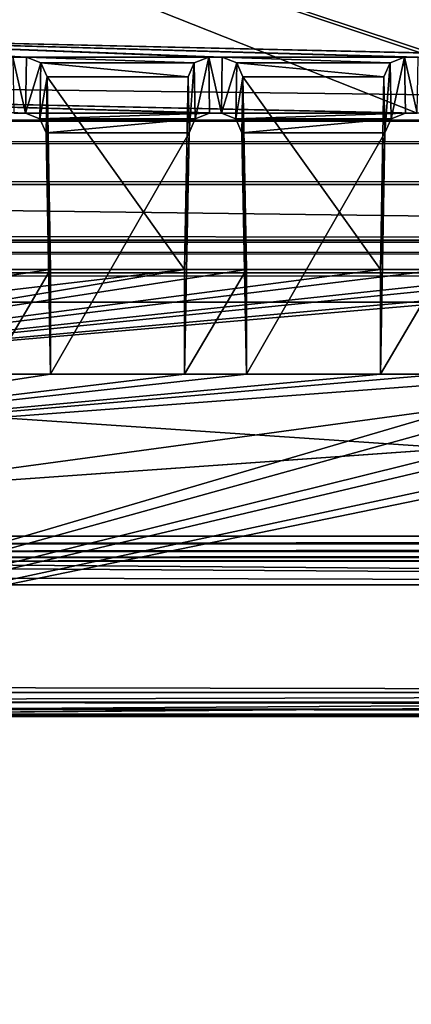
# Model space of a CAD drawing. Header units: metres. Extents: x -900 to 900, y -400 to 400.
# Tile 100 of 253: x -61 to -52, y -358 to -334. Entities that reach past the tile are written whole.
import ezdxf

# ---------------------------------------------------------------- set-up
doc = ezdxf.new("R2010")
doc.units = ezdxf.units.M

msp = doc.modelspace()

# ---------------------------------------------------------------- linework, layer by layer
at = {"layer": 'top'}
for points in [[(-666.448914, -328.81955, -84.922707), (-699.821045, -336.912384, -33.767075), (-0.734328, -336.912384, -33.767075)], [(-0.734328, -328.819641, -84.922119), (-666.448914, -328.81955, -84.922707), (-0.734328, -336.912384, -33.767075)], [(-0.734328, -339.873474, -34.248688), (-699.821045, -339.873474, -34.248688), (-665.332031, -331.521759, -87.090416)], [(-0.734328, -331.785187, -85.375465), (-0.734328, -339.873474, -34.248688), (-665.332031, -331.521759, -87.090416)], [(-699.821045, -336.912384, -33.767075), (-699.821045, -337.267792, -32.492775), (-0.734328, -336.912384, -33.767075)], [(-699.821045, -337.267792, -32.492775), (-0.734328, -337.447784, -32.089329), (-0.734328, -336.912384, -33.767075)], [(-699.821045, -337.267792, -32.492775), (-699.821045, -337.89444, -31.327679), (-0.734328, -337.447784, -32.089329)], [(-699.821045, -337.89444, -31.327679), (-0.734328, -338.448273, -30.640034), (-0.734328, -337.447784, -32.089329)], [(-699.821045, -337.89444, -31.327679), (-699.821045, -338.761719, -30.328711), (-0.734328, -338.448273, -30.640034)], [(-699.821045, -338.761719, -30.328711), (-0.734328, -339.827301, -29.544678), (-0.734328, -338.448273, -30.640034)], [(-699.821045, -338.761719, -30.328711), (-699.821045, -339.827301, -29.544678), (-0.734328, -339.827301, -29.544678)], [(-699.821045, -339.827301, -29.544678), (-700.734314, -389.60788, -0.803848), (-0.734328, -389.60788, -0.803848)], [(-0.734328, -339.827301, -29.544678), (-699.821045, -339.827301, -29.544678), (-0.734328, -389.60788, -0.803848)], [(-699.821045, -340.363281, -33.032032), (-699.821045, -339.873474, -34.248688), (-0.734328, -340.140503, -33.411907)], [(-0.734328, -340.140503, -33.411907), (-699.821045, -339.873474, -34.248688), (-0.734328, -339.873474, -34.248688)], [(-0.734328, -340.639496, -32.689068), (-699.821045, -340.363281, -33.032032), (-0.734328, -340.140503, -33.411907)], [(-699.821045, -341.327301, -32.142754), (-699.821045, -340.363281, -33.032032), (-0.734328, -340.639496, -32.689068)], [(-0.734328, -341.327301, -32.142754), (-699.821045, -341.327301, -32.142754), (-0.734328, -340.639496, -32.689068)], [(-699.821045, -341.327301, -32.142754), (-0.734328, -341.327301, -32.142754), (-700.734314, -391.111328, -3.399924)], [(-700.734314, -391.111328, -3.399924), (-0.734328, -341.327301, -32.142754), (-0.734328, -391.111328, -3.399924)]]:
    msp.add_3dface(points, dxfattribs=at)
at = {"layer": 'top012'}
for points in [[(-4.511227, -334.839722, -96.768417), (-4.269755, -334.839722, -96.768417), (-75.652283, -325.767609, -94.271553)], [(-4.269755, -334.839722, -96.768417), (3.500281, -334.839722, -96.768417), (-75.652283, -325.767609, -94.271553)], [(-75.652283, -325.767609, -94.271553), (3.500281, -334.839722, -96.768417), (74.882805, -325.767609, -94.271553)], [(-70.516701, -334.839722, -96.768417), (-46.727859, -335.384583, -96.918381), (-75.652283, -325.767609, -94.271553)], [(-75.652283, -325.767609, -94.271553), (-46.727859, -335.384583, -96.918381), (-42.303967, -335.384583, -96.918381)], [(-42.303967, -335.384583, -96.918381), (-41.973759, -335.384583, -96.918381), (-75.652283, -325.767609, -94.271553)], [(-41.973759, -335.384583, -96.918381), (-37.549866, -335.384583, -96.918381), (-75.652283, -325.767609, -94.271553)], [(-75.652283, -325.767609, -94.271553), (-37.549866, -335.384583, -96.918381), (-37.219658, -335.384583, -96.918381)], [(-37.219658, -335.384583, -96.918381), (-32.795769, -335.384583, -96.918381), (-75.652283, -325.767609, -94.271553)], [(-32.795769, -335.384583, -96.918381), (-32.465557, -335.384583, -96.918381), (-75.652283, -325.767609, -94.271553)], [(-75.652283, -325.767609, -94.271553), (-32.465557, -335.384583, -96.918381), (-28.041668, -335.384583, -96.918381)], [(-75.652283, -325.767609, -94.271553), (-28.041668, -335.384583, -96.918381), (-4.752698, -334.839722, -96.768417)], [(-4.752698, -334.839722, -96.768417), (-4.511227, -334.839722, -96.768417), (-75.652283, -325.767609, -94.271553)], [(74.90625, -327.17569, -84.722496), (-4.249574, -336.33374, -87.590385), (-75.675728, -327.17569, -84.722496)], [(-4.249574, -336.33374, -87.590385), (-4.491045, -336.33374, -87.590385), (-75.675728, -327.17569, -84.722496)], [(-75.675728, -327.17569, -84.722496), (-4.491045, -336.33374, -87.590385), (-4.732517, -336.33374, -87.590385)], [(-4.732517, -336.33374, -87.590385), (-27.734051, -336.741272, -87.718002), (-75.675728, -327.17569, -84.722496)], [(-27.734051, -336.741272, -87.718002), (-28.019075, -336.741272, -87.718002), (-75.675728, -327.17569, -84.722496)], [(-75.675728, -327.17569, -84.722496), (-28.019075, -336.741272, -87.718002), (-32.488152, -336.741272, -87.718002)], [(-32.488152, -336.741272, -87.718002), (-32.773174, -336.741272, -87.718002), (-75.675728, -327.17569, -84.722496)], [(-32.773174, -336.741272, -87.718002), (-37.242252, -336.741272, -87.718002), (-75.675728, -327.17569, -84.722496)], [(-75.675728, -327.17569, -84.722496), (-37.242252, -336.741272, -87.718002), (-37.527275, -336.741272, -87.718002)], [(-37.527275, -336.741272, -87.718002), (-41.996349, -336.741272, -87.718002), (-75.675728, -327.17569, -84.722496)], [(-41.996349, -336.741272, -87.718002), (-42.281376, -336.741272, -87.718002), (-75.675728, -327.17569, -84.722496)], [(-75.675728, -327.17569, -84.722496), (-42.281376, -336.741272, -87.718002), (-46.75045, -336.741272, -87.718002)], [(-46.75045, -336.741272, -87.718002), (-47.035477, -336.741272, -87.718002), (-75.675728, -327.17569, -84.722496)], [(-47.035477, -336.741272, -87.718002), (-51.504551, -336.741272, -87.718002), (-75.675728, -327.17569, -84.722496)], [(-75.675728, -327.17569, -84.722496), (-51.504551, -336.741272, -87.718002), (-70.53688, -336.33374, -87.590385)], [(-73.521225, -347.001709, -103.007545), (-73.882248, -327.106323, -97.531837), (73.11277, -327.106323, -97.531837)], [(72.751755, -347.001709, -103.007545), (-73.521225, -347.001709, -103.007545), (73.11277, -327.106323, -97.531837)], [(73.137299, -329.321228, -82.511246), (-73.906776, -329.321228, -82.511246), (72.741257, -351.030212, -89.309532)], [(-73.906776, -329.321228, -82.511246), (-73.510727, -351.030212, -89.309532), (72.741257, -351.030212, -89.309532)], [(-61.320366, -335.384583, -96.918381), (-60.990158, -335.384583, -96.918381), (-70.516701, -334.839722, -96.768417)], [(-60.990158, -335.384583, -96.918381), (-56.566269, -335.384583, -96.918381), (-70.516701, -334.839722, -96.768417)], [(-70.516701, -334.839722, -96.768417), (-56.566269, -335.384583, -96.918381), (-56.236057, -335.384583, -96.918381)], [(-56.236057, -335.384583, -96.918381), (-51.812168, -335.384583, -96.918381), (-70.516701, -334.839722, -96.768417)], [(-51.812168, -335.384583, -96.918381), (-51.48196, -335.384583, -96.918381), (-70.516701, -334.839722, -96.768417)], [(-70.516701, -334.839722, -96.768417), (-51.48196, -335.384583, -96.918381), (-47.058067, -335.384583, -96.918381)], [(-47.058067, -335.384583, -96.918381), (-46.727859, -335.384583, -96.918381), (-70.516701, -334.839722, -96.768417)], [(-61.297775, -336.741272, -87.718002), (-61.012753, -336.741272, -87.718002), (-61.320366, -335.384583, -96.918381)], [(-61.012753, -336.741272, -87.718002), (-60.990158, -335.384583, -96.918381), (-61.320366, -335.384583, -96.918381)], [(-60.639629, -335.523895, -96.956726), (-60.990158, -335.384583, -96.918381), (-61.012753, -336.741272, -87.718002)], [(-60.662209, -336.879822, -87.761391), (-60.639629, -335.523895, -96.956726), (-61.012753, -336.741272, -87.718002)], [(-56.566269, -335.384583, -96.918381), (-60.990158, -335.384583, -96.918381), (-56.916798, -335.523895, -96.956726)], [(-60.990158, -335.384583, -96.918381), (-60.639629, -335.523895, -96.956726), (-56.916798, -335.523895, -96.956726)], [(-60.490086, -335.861908, -97.049751), (-60.639629, -335.523895, -96.956726), (-60.662209, -336.879822, -87.761391)], [(-56.916798, -335.523895, -96.956726), (-60.639629, -335.523895, -96.956726), (-57.066341, -335.861908, -97.049751)], [(-60.639629, -335.523895, -96.956726), (-60.490086, -335.861908, -97.049751), (-57.066341, -335.861908, -97.049751)], [(-57.066341, -335.861908, -97.049751), (-57.043793, -337.216003, -87.866669), (-56.916798, -335.523895, -96.956726)], [(-57.043793, -337.216003, -87.866669), (-56.894218, -336.879822, -87.761391), (-56.916798, -335.523895, -96.956726)], [(-56.916798, -335.523895, -96.956726), (-56.894218, -336.879822, -87.761391), (-56.566269, -335.384583, -96.918381)], [(-56.894218, -336.879822, -87.761391), (-56.543674, -336.741272, -87.718002), (-56.566269, -335.384583, -96.918381)], [(-56.543674, -336.741272, -87.718002), (-56.258652, -336.741272, -87.718002), (-56.566269, -335.384583, -96.918381)], [(-56.258652, -336.741272, -87.718002), (-56.236057, -335.384583, -96.918381), (-56.566269, -335.384583, -96.918381)], [(-55.885529, -335.523895, -96.956726), (-56.236057, -335.384583, -96.918381), (-56.258652, -336.741272, -87.718002)], [(-55.908108, -336.879822, -87.761391), (-55.885529, -335.523895, -96.956726), (-56.258652, -336.741272, -87.718002)], [(-55.885529, -335.523895, -96.956726), (-52.162697, -335.523895, -96.956726), (-56.236057, -335.384583, -96.918381)], [(-52.162697, -335.523895, -96.956726), (-51.812168, -335.384583, -96.918381), (-56.236057, -335.384583, -96.918381)], [(-55.735985, -335.861908, -97.049751), (-55.885529, -335.523895, -96.956726), (-55.908108, -336.879822, -87.761391)], [(-55.735985, -335.861908, -97.049751), (-52.312241, -335.861908, -97.049751), (-55.885529, -335.523895, -96.956726)], [(-52.312241, -335.861908, -97.049751), (-52.162697, -335.523895, -96.956726), (-55.885529, -335.523895, -96.956726)], [(-52.312241, -335.861908, -97.049751), (-52.289692, -337.216003, -87.866669), (-52.162697, -335.523895, -96.956726)], [(-52.289692, -337.216003, -87.866669), (-52.140118, -336.879822, -87.761391), (-52.162697, -335.523895, -96.956726)], [(-52.162697, -335.523895, -96.956726), (-52.140118, -336.879822, -87.761391), (-51.812168, -335.384583, -96.918381)], [(-52.140118, -336.879822, -87.761391), (-51.789574, -336.741272, -87.718002), (-51.812168, -335.384583, -96.918381)], [(-51.789574, -336.741272, -87.718002), (-51.504551, -336.741272, -87.718002), (-51.812168, -335.384583, -96.918381)], [(-51.504551, -336.741272, -87.718002), (-51.48196, -335.384583, -96.918381), (-51.812168, -335.384583, -96.918381)], [(-60.512634, -337.216003, -87.866669), (-60.490086, -335.861908, -97.049751), (-60.662209, -336.879822, -87.761391)], [(-60.490086, -335.861908, -97.049751), (-60.512634, -337.216003, -87.866669), (-60.405415, -343.078796, -89.702637)], [(-57.066341, -335.861908, -97.049751), (-60.490086, -335.861908, -97.049751), (-57.151012, -340.539459, -98.337128)], [(-60.490086, -335.861908, -97.049751), (-60.405415, -340.539459, -98.337128), (-57.151012, -340.539459, -98.337128)], [(-60.405415, -340.539459, -98.337128), (-60.490086, -335.861908, -97.049751), (-60.405415, -343.078796, -89.702637)], [(-57.043793, -337.216003, -87.866669), (-57.066341, -335.861908, -97.049751), (-57.151012, -340.539459, -98.337128)], [(-55.758533, -337.216003, -87.866669), (-55.735985, -335.861908, -97.049751), (-55.908108, -336.879822, -87.761391)], [(-55.735985, -335.861908, -97.049751), (-55.758533, -337.216003, -87.866669), (-55.651314, -343.078796, -89.702637)], [(-55.651314, -340.539459, -98.337128), (-52.396912, -340.539459, -98.337128), (-55.735985, -335.861908, -97.049751)], [(-52.396912, -340.539459, -98.337128), (-52.312241, -335.861908, -97.049751), (-55.735985, -335.861908, -97.049751)], [(-55.651314, -340.539459, -98.337128), (-55.735985, -335.861908, -97.049751), (-55.651314, -343.078796, -89.702637)], [(-52.289692, -337.216003, -87.866669), (-52.312241, -335.861908, -97.049751), (-52.396912, -340.539459, -98.337128)], [(-51.504551, -336.741272, -87.718002), (-51.789574, -336.741272, -87.718002), (-70.53688, -336.33374, -87.590385)], [(-70.53688, -336.33374, -87.590385), (-51.789574, -336.741272, -87.718002), (-56.258652, -336.741272, -87.718002)], [(-56.258652, -336.741272, -87.718002), (-56.543674, -336.741272, -87.718002), (-70.53688, -336.33374, -87.590385)], [(-56.543674, -336.741272, -87.718002), (-61.012753, -336.741272, -87.718002), (-70.53688, -336.33374, -87.590385)], [(-70.53688, -336.33374, -87.590385), (-61.012753, -336.741272, -87.718002), (-61.297775, -336.741272, -87.718002)], [(-61.012753, -336.741272, -87.718002), (-56.543674, -336.741272, -87.718002), (-60.662209, -336.879822, -87.761391)], [(-56.543674, -336.741272, -87.718002), (-56.894218, -336.879822, -87.761391), (-60.662209, -336.879822, -87.761391)], [(-51.789574, -336.741272, -87.718002), (-55.908108, -336.879822, -87.761391), (-56.258652, -336.741272, -87.718002)], [(-51.789574, -336.741272, -87.718002), (-52.140118, -336.879822, -87.761391), (-55.908108, -336.879822, -87.761391)], [(-60.662209, -336.879822, -87.761391), (-56.894218, -336.879822, -87.761391), (-60.512634, -337.216003, -87.866669)], [(-56.894218, -336.879822, -87.761391), (-57.043793, -337.216003, -87.866669), (-60.512634, -337.216003, -87.866669)], [(-52.140118, -336.879822, -87.761391), (-55.758533, -337.216003, -87.866669), (-55.908108, -336.879822, -87.761391)], [(-52.140118, -336.879822, -87.761391), (-52.289692, -337.216003, -87.866669), (-55.758533, -337.216003, -87.866669)], [(-60.512634, -337.216003, -87.866669), (-57.043793, -337.216003, -87.866669), (-60.405415, -343.078796, -89.702637)], [(-57.043793, -337.216003, -87.866669), (-57.151012, -343.078796, -89.702637), (-60.405415, -343.078796, -89.702637)], [(-57.151012, -343.078796, -89.702637), (-57.043793, -337.216003, -87.866669), (-57.151012, -340.539459, -98.337128)], [(-52.289692, -337.216003, -87.866669), (-55.651314, -343.078796, -89.702637), (-55.758533, -337.216003, -87.866669)], [(-52.289692, -337.216003, -87.866669), (-52.396912, -343.078796, -89.702637), (-55.651314, -343.078796, -89.702637)], [(-52.396912, -343.078796, -89.702637), (-52.289692, -337.216003, -87.866669), (-52.396912, -340.539459, -98.337128)], [(-1.375246, -348.18335, -100.730858), (-41.389015, -340.539459, -98.337128), (-73.72081, -343.319763, -99.207802)], [(-41.389015, -340.539459, -98.337128), (-42.88871, -340.539459, -98.337128), (-73.72081, -343.319763, -99.207802)], [(-73.72081, -343.319763, -99.207802), (-42.88871, -340.539459, -98.337128), (-46.143116, -340.539459, -98.337128)], [(-46.143116, -340.539459, -98.337128), (-47.642811, -340.539459, -98.337128), (-73.72081, -343.319763, -99.207802)], [(-47.642811, -340.539459, -98.337128), (-50.897217, -340.539459, -98.337128), (-73.72081, -343.319763, -99.207802)], [(-73.72081, -343.319763, -99.207802), (-50.897217, -340.539459, -98.337128), (-52.396912, -340.539459, -98.337128)], [(-52.396912, -340.539459, -98.337128), (-55.651314, -340.539459, -98.337128), (-73.72081, -343.319763, -99.207802)], [(-55.651314, -340.539459, -98.337128), (-57.151012, -340.539459, -98.337128), (-73.72081, -343.319763, -99.207802)], [(-73.72081, -343.319763, -99.207802), (-57.151012, -340.539459, -98.337128), (-73.640511, -342.476807, -98.943825)], [(-57.151012, -340.539459, -98.337128), (-60.405415, -340.539459, -98.337128), (-73.640511, -342.476807, -98.943825)], [(-73.640511, -342.476807, -98.943825), (-60.405415, -340.539459, -98.337128), (-61.905109, -340.539459, -98.337128)], [(-61.905109, -340.539459, -98.337128), (-60.405415, -340.539459, -98.337128), (-61.905109, -343.078796, -89.702637)], [(-60.405415, -340.539459, -98.337128), (-60.405415, -343.078796, -89.702637), (-61.905109, -343.078796, -89.702637)], [(-57.151012, -340.539459, -98.337128), (-55.651314, -340.539459, -98.337128), (-57.151012, -343.078796, -89.702637)], [(-55.651314, -340.539459, -98.337128), (-55.651314, -343.078796, -89.702637), (-57.151012, -343.078796, -89.702637)], [(-52.396912, -340.539459, -98.337128), (-50.897217, -340.539459, -98.337128), (-52.396912, -343.078796, -89.702637)], [(-50.897217, -340.539459, -98.337128), (-50.897217, -343.078796, -89.702637), (-52.396912, -343.078796, -89.702637)], [(-73.511017, -350.661682, -91.789635), (-36.634914, -343.078796, -89.702637), (-1.375246, -350.801575, -91.82814)], [(-72.780144, -344.958374, -90.21994), (-47.642811, -343.078796, -89.702637), (-73.511017, -350.661682, -91.789635)], [(-47.642811, -343.078796, -89.702637), (-46.143116, -343.078796, -89.702637), (-73.511017, -350.661682, -91.789635)], [(-73.511017, -350.661682, -91.789635), (-46.143116, -343.078796, -89.702637), (-42.88871, -343.078796, -89.702637)], [(-42.88871, -343.078796, -89.702637), (-41.389015, -343.078796, -89.702637), (-73.511017, -350.661682, -91.789635)], [(-41.389015, -343.078796, -89.702637), (-38.134609, -343.078796, -89.702637), (-73.511017, -350.661682, -91.789635)], [(-73.511017, -350.661682, -91.789635), (-38.134609, -343.078796, -89.702637), (-36.634914, -343.078796, -89.702637)], [(-52.396912, -343.078796, -89.702637), (-50.897217, -343.078796, -89.702637), (-72.780144, -344.958374, -90.21994)], [(-50.897217, -343.078796, -89.702637), (-47.642811, -343.078796, -89.702637), (-72.780144, -344.958374, -90.21994)], [(-61.905109, -343.078796, -89.702637), (-60.405415, -343.078796, -89.702637), (-72.780144, -344.958374, -90.21994)], [(-72.780144, -344.958374, -90.21994), (-60.405415, -343.078796, -89.702637), (-57.151012, -343.078796, -89.702637)], [(-57.151012, -343.078796, -89.702637), (-55.651314, -343.078796, -89.702637), (-72.780144, -344.958374, -90.21994)], [(-55.651314, -343.078796, -89.702637), (-52.396912, -343.078796, -89.702637), (-72.780144, -344.958374, -90.21994)], [(-73.72081, -343.319763, -99.207802), (-73.72467, -348.18335, -100.730858), (-1.375246, -348.18335, -100.730858)], [(72.751755, -347.194153, -103.021889), (-73.521225, -347.194153, -103.021889), (72.751755, -347.001709, -103.007545)], [(-73.521225, -347.194153, -103.021889), (-73.521225, -347.001709, -103.007545), (72.751755, -347.001709, -103.007545)], [(72.751755, -347.377655, -102.962303), (-73.521225, -347.377655, -102.962303), (72.751755, -347.194153, -103.021889)], [(-73.521225, -347.377655, -102.962303), (-73.521225, -347.194153, -103.021889), (72.751755, -347.194153, -103.021889)], [(72.751755, -347.524963, -102.837669), (-73.521225, -347.524963, -102.837669), (72.751755, -347.377655, -102.962303)], [(-73.521225, -347.524963, -102.837669), (-73.521225, -347.377655, -102.962303), (72.751755, -347.377655, -102.962303)], [(72.751755, -347.614075, -102.666542), (-73.521225, -347.614075, -102.666542), (72.751755, -347.524963, -102.837669)], [(-73.521225, -347.614075, -102.666542), (-73.521225, -347.524963, -102.837669), (72.751755, -347.524963, -102.837669)], [(-76.706688, -347.987, -101.398575), (-75.245689, -347.711029, -102.336967), (-1.375246, -348.18335, -100.730858)], [(-1.375246, -348.18335, -100.730858), (-75.245689, -347.711029, -102.336967), (-73.521225, -347.614075, -102.666542)], [(-1.375246, -348.18335, -100.730858), (-73.521225, -347.614075, -102.666542), (72.751755, -347.614075, -102.666542)], [(-73.72467, -348.18335, -100.730858), (-76.706688, -347.987, -101.398575), (-1.375246, -348.18335, -100.730858)], [(-73.511017, -350.801575, -91.82814), (-73.511017, -350.661682, -91.789635), (-1.375246, -350.801575, -91.82814)], [(-1.375246, -350.801575, -91.82814), (-75.141357, -351.27417, -90.221176), (-76.688385, -350.989777, -91.188232)], [(-76.688385, -350.989777, -91.188232), (-73.511017, -350.801575, -91.82814), (-1.375246, -350.801575, -91.82814)], [(-73.510727, -351.360474, -89.927757), (-75.141357, -351.27417, -90.221176), (-1.375246, -350.801575, -91.82814)], [(72.741257, -351.360474, -89.927757), (-73.510727, -351.360474, -89.927757), (0.605772, -350.801575, -91.82814)], [(0.605772, -350.801575, -91.82814), (-73.510727, -351.360474, -89.927757), (-1.375246, -350.801575, -91.82814)], [(-73.510727, -351.199768, -89.401642), (72.741257, -351.199768, -89.401642), (-73.510727, -351.030212, -89.309532)], [(72.741257, -351.199768, -89.401642), (72.741257, -351.030212, -89.309532), (-73.510727, -351.030212, -89.309532)], [(-73.510727, -351.321808, -89.551086), (72.741257, -351.321808, -89.551086), (-73.510727, -351.199768, -89.401642)], [(72.741257, -351.321808, -89.551086), (72.741257, -351.199768, -89.401642), (-73.510727, -351.199768, -89.401642)], [(-73.510727, -351.378174, -89.735619), (72.741257, -351.378174, -89.735619), (-73.510727, -351.321808, -89.551086)], [(72.741257, -351.378174, -89.735619), (72.741257, -351.321808, -89.551086), (-73.510727, -351.321808, -89.551086)], [(-73.510727, -351.360474, -89.927757), (72.741257, -351.360474, -89.927757), (-73.510727, -351.378174, -89.735619)], [(72.741257, -351.360474, -89.927757), (72.741257, -351.378174, -89.735619), (-73.510727, -351.378174, -89.735619)]]:
    msp.add_3dface(points, dxfattribs=at)

doc.saveas('drawing.dxf')
